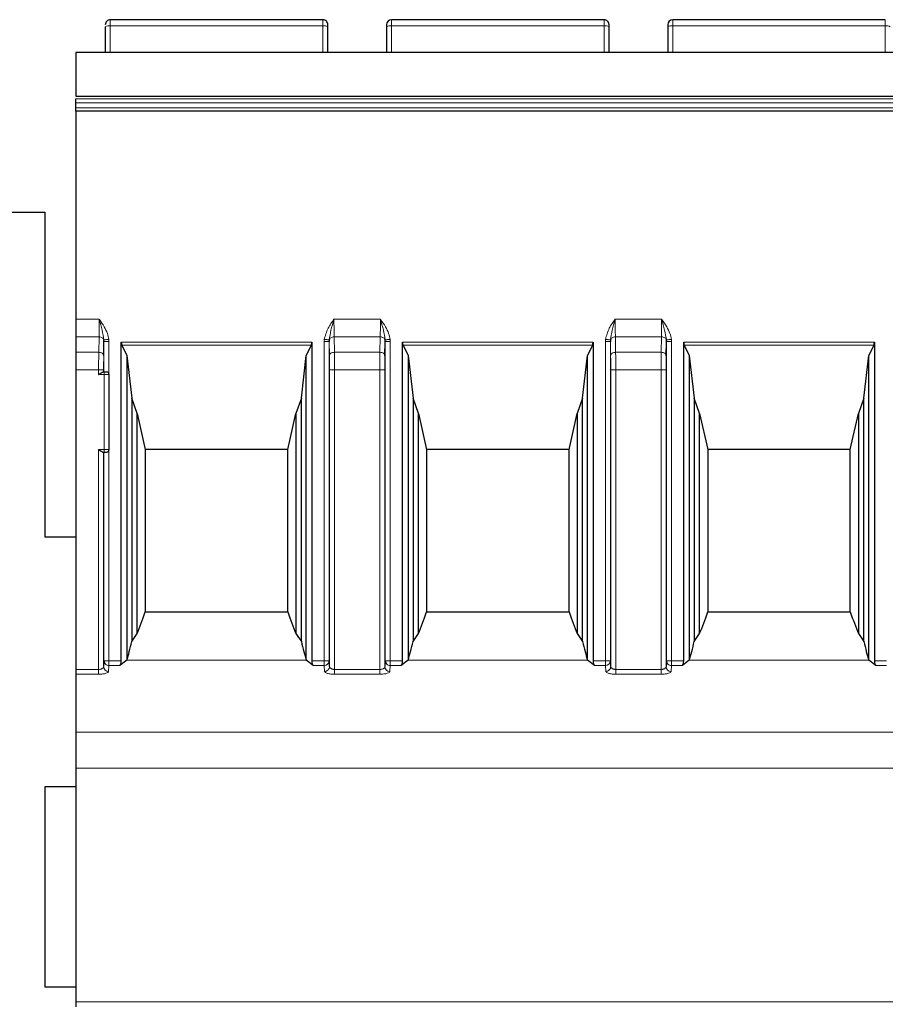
# Model space of a CAD drawing. Header units: millimetres. Extents: x 5 to 418, y 2 to 292.
# Tile 16 of 40: x 82 to 99, y 231 to 251. Entities that reach past the tile are written whole.
import ezdxf

# ---------------------------------------------------------------- set-up
doc = ezdxf.new("R2010")
doc.units = ezdxf.units.MM

msp = doc.modelspace()

# ---------------------------------------------------------------- linework, layer by layer
at = {"color": 7, "linetype": 'Continuous', "lineweight": 25}
for p, q in [((87.9287, 250.6851), (83.6787, 250.6851)), ((88.0287, 250.5438), (88.0287, 250.5851)), ((89.2037, 250.5851), (89.2037, 250.5438)), ((93.5537, 250.6851), (89.3037, 250.6851)), ((93.6537, 250.5438), (93.6537, 250.5851)), ((94.8287, 250.5851), (94.8287, 250.5438)), ((99.1787, 250.6851), (94.9287, 250.6851)), ((83.5787, 250.5438), (83.5787, 250.0351)), ((88.0287, 250.0351), (88.0287, 250.5438)), ((89.2037, 250.5438), (89.2037, 250.0351)), ((93.6537, 250.0351), (93.6537, 250.5438)), ((94.8287, 250.5438), (94.8287, 250.0351)), ((82.9912, 250.0351), (99.8662, 250.0351)), ((82.9912, 249.0189), (82.9912, 249.101)), ((82.9912, 248.9249), (82.9912, 249.0189)), ((82.9912, 248.8579), (82.9912, 248.9249)), ((99.8662, 248.8579), (82.9912, 248.8579)), ((82.9912, 248.8579), (82.9912, 244.6922)), ((78.8662, 246.8351), (82.3662, 246.8351)), ((82.3662, 246.8351), (82.3662, 240.3351)), ((82.9912, 244.6922), (82.9912, 244.3386)), ((82.9912, 244.3386), (82.9912, 244.0315)), ((83.547, 243.9608), (83.552, 244.2472)), ((83.552, 244.2472), (83.5511, 244.2783)), ((83.8977, 237.8575), (83.8977, 244.2324)), ((83.9086, 244.1725), (84.0087, 243.9652)), ((87.6989, 244.1725), (87.5987, 243.9652)), ((87.7097, 244.2324), (87.7097, 237.8575)), ((88.0563, 244.2783), (88.0554, 244.2472)), ((89.172, 243.9608), (89.177, 244.2472)), ((89.177, 244.2472), (89.1761, 244.2783)), ((89.5227, 237.8575), (89.5227, 244.2324)), ((89.5336, 244.1725), (89.6337, 243.9652)), ((93.3239, 244.1725), (93.2237, 243.9652)), ((93.3347, 244.2324), (93.3347, 237.8575)), ((93.6813, 244.2783), (93.6804, 244.2472)), ((94.797, 243.9608), (94.802, 244.2472)), ((94.802, 244.2472), (94.8011, 244.2783)), ((95.1477, 237.8575), (95.1477, 244.2324)), ((95.1586, 244.1725), (95.2587, 243.9652)), ((98.9489, 244.1725), (98.8487, 243.9652)), ((98.9597, 244.2324), (98.9597, 237.8575)), ((82.9912, 244.0315), (82.9912, 243.678)), ((84.0087, 243.9652), (84.0087, 237.8697)), ((84.0087, 243.9652), (84.108, 243.1099)), ((87.4994, 243.1099), (87.5987, 243.9652)), ((87.5987, 237.8697), (87.5987, 243.9652)), ((89.6337, 243.9652), (89.6337, 237.8697)), ((89.6337, 243.9652), (89.733, 243.1099)), ((93.1244, 243.1099), (93.2237, 243.9652)), ((93.2237, 237.8697), (93.2237, 243.9652)), ((95.2587, 243.9652), (95.2587, 237.8697)), ((95.2587, 243.9652), (95.358, 243.1099)), ((98.7494, 243.1099), (98.8487, 243.9652)), ((98.8487, 237.8697), (98.8487, 243.9652)), ((82.9912, 243.678), (82.9912, 237.6855)), ((83.5537, 243.6351), (83.5316, 243.6351)), ((83.6537, 242.0851), (83.6537, 243.5851)), ((84.2152, 242.8085), (84.108, 243.1099)), ((84.108, 243.1099), (84.108, 238.245)), ((87.4994, 243.1099), (87.3922, 242.8085)), ((87.4994, 238.245), (87.4994, 243.1099)), ((89.8402, 242.8085), (89.733, 243.1099)), ((89.733, 243.1099), (89.733, 238.245)), ((93.1244, 243.1099), (93.0172, 242.8085)), ((93.1244, 238.245), (93.1244, 243.1099)), ((95.4652, 242.8085), (95.358, 243.1099)), ((95.358, 243.1099), (95.358, 238.245)), ((98.7494, 243.1099), (98.6422, 242.8085)), ((98.7494, 238.245), (98.7494, 243.1099)), ((84.2152, 242.8085), (84.3787, 242.0851)), ((84.2152, 238.402), (84.2152, 242.8085)), ((87.2287, 242.0851), (87.3922, 242.8085)), ((87.3922, 242.8085), (87.3922, 238.402)), ((89.8402, 242.8085), (90.0037, 242.0851)), ((89.8402, 238.402), (89.8402, 242.8085)), ((92.8537, 242.0851), (93.0172, 242.8085)), ((93.0172, 242.8085), (93.0172, 238.402)), ((95.4652, 242.8085), (95.6287, 242.0851)), ((95.4652, 238.402), (95.4652, 242.8085)), ((98.4787, 242.0851), (98.6422, 242.8085)), ((98.6422, 242.8085), (98.6422, 238.402)), ((83.5316, 242.0351), (83.5537, 242.0351)), ((87.2287, 242.0851), (84.3787, 242.0851)), ((84.3787, 242.0851), (84.3787, 238.8351)), ((87.2287, 238.8351), (87.2287, 242.0851)), ((92.8537, 242.0851), (90.0037, 242.0851)), ((90.0037, 242.0851), (90.0037, 238.8351)), ((92.8537, 238.8351), (92.8537, 242.0851)), ((98.4787, 242.0851), (95.6287, 242.0851)), ((95.6287, 242.0851), (95.6287, 238.8351)), ((98.4787, 238.8351), (98.4787, 242.0851)), ((82.3662, 240.3351), (82.9912, 240.3351)), ((84.3787, 238.8351), (87.2287, 238.8351)), ((90.0037, 238.8351), (92.8537, 238.8351)), ((95.6287, 238.8351), (98.4787, 238.8351)), ((83.552, 237.8575), (83.545, 237.7419)), ((84.0087, 237.8697), (83.8713, 237.7614)), ((87.7361, 237.7614), (87.5987, 237.8697)), ((88.0625, 237.7419), (88.0554, 237.8575)), ((89.177, 237.8575), (89.17, 237.7419)), ((89.6337, 237.8697), (89.4963, 237.7614)), ((93.3611, 237.7614), (93.2237, 237.8697)), ((93.6875, 237.7419), (93.6804, 237.8575)), ((94.802, 237.8575), (94.795, 237.7419)), ((95.2587, 237.8697), (95.1213, 237.7614)), ((98.9861, 237.7614), (98.8487, 237.8697)), ((82.9912, 237.6855), (82.9912, 237.5894)), ((82.9912, 237.5894), (82.9912, 236.4326)), ((82.9912, 236.4326), (82.9912, 235.7116)), ((82.9912, 235.7116), (82.9912, 231.0351)), ((82.9912, 235.3351), (82.3662, 235.3351)), ((82.3662, 235.3351), (82.3662, 231.3351)), ((82.3662, 231.3351), (82.9912, 231.3351)), ((82.9912, 231.0351), (82.9912, 230.9351))]:
    msp.add_line(p, q, dxfattribs=at)
at = {"color": 7, "linetype": 'Continuous', "lineweight": 18}
for p, q in [((83.6787, 250.5611), (83.6787, 250.6851)), ((87.9287, 250.5611), (87.9287, 250.6851)), ((89.3037, 250.5611), (89.3037, 250.6851)), ((93.5537, 250.5611), (93.5537, 250.6851)), ((94.9287, 250.5611), (94.9287, 250.6851)), ((99.1787, 250.5611), (99.1787, 250.6851)), ((83.6787, 250.0351), (83.6787, 250.5611)), ((87.9287, 250.5611), (83.6787, 250.5611)), ((87.9287, 250.0351), (87.9287, 250.5611)), ((89.3037, 250.0351), (89.3037, 250.5611)), ((93.5537, 250.5611), (89.3037, 250.5611)), ((93.5537, 250.0351), (93.5537, 250.5611)), ((94.9287, 250.0351), (94.9287, 250.5611)), ((99.1787, 250.5611), (94.9287, 250.5611)), ((99.1787, 250.0351), (99.1787, 250.5611)), ((99.8662, 250.0281), (82.9912, 250.0281)), ((99.8662, 249.101), (82.9912, 249.101)), ((82.9912, 249.0189), (99.8662, 249.0189)), ((82.9912, 248.9249), (99.8662, 248.9249)), ((82.9912, 244.6922), (83.4554, 244.6922)), ((88.152, 244.6922), (89.0804, 244.6922)), ((93.777, 244.6922), (94.7054, 244.6922)), ((83.4524, 244.3386), (82.9912, 244.3386)), ((83.447, 244.0315), (83.4524, 244.3386)), ((83.6498, 244.2887), (83.652, 244.2472)), ((87.9554, 244.2472), (87.9576, 244.2887)), ((88.155, 244.3386), (88.1604, 244.0315)), ((89.0774, 244.3386), (88.155, 244.3386)), ((89.072, 244.0315), (89.0774, 244.3386)), ((89.2748, 244.2887), (89.277, 244.2472)), ((93.5804, 244.2472), (93.5826, 244.2887)), ((93.78, 244.3386), (93.7854, 244.0315)), ((94.7024, 244.3386), (93.78, 244.3386)), ((94.7024, 244.3386), (94.697, 244.0315)), ((94.8998, 244.2887), (94.902, 244.2472)), ((83.552, 243.6351), (83.552, 244.2472)), ((83.652, 244.2472), (83.652, 243.5981)), ((83.8977, 244.2324), (87.7097, 244.2324)), ((83.9086, 244.1725), (87.6989, 244.1725)), ((87.9554, 237.8575), (87.9554, 244.2472)), ((88.0554, 244.2472), (88.0554, 237.8575)), ((88.0554, 244.2472), (88.0604, 243.9608)), ((89.177, 237.8575), (89.177, 244.2472)), ((89.277, 244.2472), (89.277, 237.8575)), ((89.5227, 244.2324), (93.3347, 244.2324)), ((89.5336, 244.1725), (93.3239, 244.1725)), ((93.5804, 237.8575), (93.5804, 244.2472)), ((93.6804, 244.2472), (93.6804, 237.8575)), ((93.6804, 244.2472), (93.6854, 243.9608)), ((94.802, 237.8575), (94.802, 244.2472)), ((94.902, 244.2472), (94.902, 237.8575)), ((95.1477, 244.2324), (98.9597, 244.2324)), ((95.1586, 244.1725), (98.9489, 244.1725)), ((83.447, 244.0315), (82.9912, 244.0315)), ((88.1604, 244.0315), (89.072, 244.0315)), ((93.7854, 244.0315), (94.697, 244.0315)), ((83.445, 243.678), (82.9912, 243.678)), ((83.445, 243.5851), (83.445, 243.678)), ((83.5537, 243.5851), (83.445, 243.5851)), ((83.545, 243.6351), (83.545, 243.678)), ((83.5537, 243.5851), (83.5537, 243.6351)), ((83.5537, 242.0851), (83.5537, 243.5851)), ((83.6537, 243.5851), (83.5537, 243.5851)), ((88.0625, 243.678), (88.0625, 237.7419)), ((88.1625, 243.678), (88.1624, 237.6855)), ((89.07, 243.678), (88.1625, 243.678)), ((89.07, 237.6855), (89.07, 243.678)), ((89.17, 237.7419), (89.17, 243.678)), ((93.6875, 243.678), (93.6875, 237.7419)), ((93.7875, 243.678), (93.7874, 237.6855)), ((94.695, 243.678), (93.7875, 243.678)), ((94.695, 237.6855), (94.695, 243.678)), ((94.795, 237.7419), (94.795, 243.678)), ((83.445, 242.0851), (83.5537, 242.0851)), ((83.445, 237.6855), (83.445, 242.0851)), ((83.545, 237.7419), (83.545, 242.0351)), ((83.552, 237.8575), (83.552, 242.0351)), ((83.5537, 242.0851), (83.6537, 242.0851)), ((83.5537, 242.0351), (83.5537, 242.0851)), ((83.652, 242.072), (83.652, 237.8575)), ((83.652, 237.8575), (83.552, 237.8575)), ((83.652, 237.7614), (83.652, 237.8575)), ((83.652, 237.8575), (83.8977, 237.8575)), ((84.0087, 237.8697), (87.5987, 237.8697)), ((87.7097, 237.8575), (87.9554, 237.8575)), ((87.9554, 237.8575), (87.9554, 237.7614)), ((88.0255, 237.8575), (87.9554, 237.8575)), ((88.0554, 237.8575), (88.0255, 237.8575)), ((89.277, 237.8575), (89.177, 237.8575)), ((89.277, 237.7614), (89.277, 237.8575)), ((89.277, 237.8575), (89.5227, 237.8575)), ((89.6337, 237.8697), (93.2237, 237.8697)), ((93.3347, 237.8575), (93.5804, 237.8575)), ((93.5804, 237.8575), (93.5804, 237.7614)), ((93.6505, 237.8575), (93.5804, 237.8575)), ((93.6804, 237.8575), (93.6505, 237.8575)), ((94.902, 237.8575), (94.802, 237.8575)), ((94.902, 237.7614), (94.902, 237.8575)), ((94.902, 237.8575), (95.1477, 237.8575)), ((95.2587, 237.8697), (98.8487, 237.8697)), ((98.9597, 237.8575), (99.2054, 237.8575)), ((82.9912, 237.6855), (83.445, 237.6855)), ((82.9912, 237.5894), (83.445, 237.5894)), ((83.445, 237.6855), (83.445, 237.5894)), ((83.6449, 237.6457), (83.652, 237.7614)), ((83.652, 237.7614), (83.8713, 237.7614)), ((87.7361, 237.7614), (87.9554, 237.7614)), ((87.9554, 237.7614), (87.9625, 237.6457)), ((88.1624, 237.6855), (89.07, 237.6855)), ((88.1625, 237.5894), (89.07, 237.5894)), ((89.07, 237.5894), (89.07, 237.6855)), ((89.2699, 237.6457), (89.277, 237.7614)), ((89.277, 237.7614), (89.4963, 237.7614)), ((93.3611, 237.7614), (93.5804, 237.7614)), ((93.5804, 237.7614), (93.5875, 237.6457)), ((93.7874, 237.6855), (94.695, 237.6855)), ((93.7875, 237.5894), (94.695, 237.5894)), ((94.695, 237.5894), (94.695, 237.6855)), ((94.8949, 237.6457), (94.902, 237.7614)), ((94.902, 237.7614), (95.1213, 237.7614)), ((98.9861, 237.7614), (99.2054, 237.7614)), ((99.8662, 236.4326), (82.9912, 236.4326)), ((99.8662, 235.7116), (82.9912, 235.7116)), ((82.9912, 231.0351), (99.8662, 231.0351))]:
    msp.add_line(p, q, dxfattribs=at)
at = {"color": 7, "linetype": 'Continuous', "lineweight": 25, "flags": 128}
msp.add_lwpolyline([(82.9912, 249.1524), (92.1398, 249.1523), (94.7871, 249.1523), (96.6277, 249.1523), (99.8662, 249.1524)], dxfattribs=at)
at = {"color": 7, "linetype": 'Continuous', "lineweight": 25}
for centre, radius, start, end in [((83.6787, 250.5851), 0.1, 90, 180.00021), ((87.9287, 250.5851), 0.1, 359.99984, 90), ((89.3037, 250.5851), 0.1, 90, 180), ((93.5537, 250.5851), 0.1, 359.99984, 90), ((94.9287, 250.5851), 0.1, 90, 180), ((83.6037, 243.5851), 0.05, 0, 90.00292), ((83.6037, 242.0851), 0.05, 270, 0), ((83.6468, 237.8584), 0.0948, 180.52675, 226.43104), ((89.2718, 237.8584), 0.0948, 180.52675, 226.43104), ((94.8968, 237.8584), 0.0948, 180.52675, 226.43104)]:
    msp.add_arc(centre, radius, start, end, dxfattribs=at)
at = {"color": 7, "linetype": 'Continuous', "lineweight": 18}
for centre, radius, start, end in [((83.6545, 250.4041), 0.1589, 81.22038, 118.48187), ((87.953, 250.4041), 0.1589, 61.51826, 98.77956), ((89.2795, 250.4041), 0.1589, 81.22049, 118.48169), ((93.578, 250.4041), 0.1589, 61.51826, 98.77956), ((94.9045, 250.4041), 0.1589, 81.22049, 118.48169), ((99.203, 250.4041), 0.1589, 61.51826, 98.77956), ((83.6522, 237.8639), 0.1025, 226.3631, 269.88651), ((87.9568, 237.8601), 0.0987, 269.21716, 358.52847), ((89.2772, 237.8639), 0.1025, 226.3631, 269.88651), ((93.5818, 237.8601), 0.0987, 269.21716, 358.52847), ((94.9022, 237.8639), 0.1025, 226.3631, 269.88651), ((83.6436, 237.7444), 0.0987, 181.47153, 270.78284), ((89.2686, 237.7444), 0.0987, 181.47153, 270.78284), ((94.8936, 237.7444), 0.0987, 181.47153, 270.78284)]:
    msp.add_arc(centre, radius, start, end, dxfattribs=at)
at = {"color": 7, "linetype": 'Continuous', "lineweight": 25}
for centre, major_axis, ratio, start_param, end_param in [((83.925, 244.2324), (0, 0.075), 0.3639702, 1.5707963, 2.4958208), ((87.6824, 244.2324), (0, 0.075), 0.3639702, 3.7873645, 4.712389), ((89.55, 244.2324), (0, 0.075), 0.3639702, 1.5707963, 2.4958208), ((93.3074, 244.2324), (0, 0.075), 0.3639702, 3.7873645, 4.712389), ((95.175, 244.2324), (0, 0.075), 0.3639702, 1.5707963, 2.4958208), ((98.9324, 244.2324), (0, 0.075), 0.3639702, 3.7873645, 4.712389), ((83.2546, 252.1838), (0, 14.891), 0.1703341, 3.5300052, 3.6007447), ((88.3528, 252.1838), (0, 14.891), 0.1703341, 2.6824407, 2.7531801), ((88.8796, 252.1838), (0, 14.891), 0.1703341, 3.5300052, 3.6007447), ((93.9778, 252.1838), (0, 14.891), 0.1703341, 2.6824407, 2.7531801), ((94.5046, 252.1838), (0, 14.891), 0.1703341, 3.5300052, 3.6007447), ((99.6028, 252.1838), (0, 14.891), 0.1703341, 2.6824407, 2.7531801), ((82.7041, 252.1838), (0, 14.891), 0.2679492, 3.5011478, 3.5300052), ((88.9033, 252.1838), (0, 14.891), 0.2679492, 2.7531801, 2.7820375), ((88.3291, 252.1838), (0, 14.891), 0.2679492, 3.5011478, 3.5300052), ((94.5283, 252.1838), (0, 14.891), 0.2679492, 2.7531801, 2.7820375), ((93.9541, 252.1838), (0, 14.891), 0.2679492, 3.5011478, 3.5300052), ((100.1533, 252.1838), (0, 14.891), 0.2679492, 2.7531801, 2.7820375), ((83.6496, 252.1838), (0, 14.891), 0.0874887, 3.4208453, 3.5011478), ((87.9578, 252.1838), (0, 14.891), 0.0874887, 2.7820375, 2.86234), ((89.2746, 252.1838), (0, 14.891), 0.0874887, 3.4208453, 3.5011478), ((93.5828, 252.1838), (0, 14.891), 0.0874887, 2.7820375, 2.86234), ((94.8996, 252.1838), (0, 14.891), 0.0874887, 3.4208453, 3.5011478), ((99.2078, 252.1838), (0, 14.891), 0.0874887, 2.7820375, 2.86234), ((83.8613, 237.8575), (0, 0.1), 0.3639702, 3.4208453, 4.712389), ((87.7461, 237.8575), (0, 0.1), 0.3639702, 1.5707963, 2.86234), ((89.4863, 237.8575), (0, 0.1), 0.3639702, 3.4208453, 4.712389), ((93.3711, 237.8575), (0, 0.1), 0.3639702, 1.5707963, 2.86234), ((95.1113, 237.8575), (0, 0.1), 0.3639702, 3.4208453, 4.712389), ((98.9961, 237.8575), (0, 0.1), 0.3639702, 1.5707963, 2.86234)]:
    msp.add_ellipse(centre, major_axis=major_axis, ratio=ratio, start_param=start_param, end_param=end_param, dxfattribs=at)
for points, knots in [([(82.9912, 250.0281), (82.9912, 250.0215), (82.9912, 250.0082), (82.9912, 249.9501), (82.9912, 249.8441), (82.9912, 249.651), (82.9912, 249.4543), (82.9912, 249.2948), (82.9912, 249.2161), (82.9912, 249.1681), (82.9912, 249.1586), (82.9912, 249.1546)], [0, 0, 0, 0, 0.0754116, 0.1507041, 0.2535272, 0.4245827, 0.695134, 0.7896296, 0.8848227, 0.95125, 1, 1, 1, 1]), ([(83.445, 243.5851), (83.4454, 243.5854), (83.4504, 243.5889), (83.4671, 243.6008), (83.4914, 243.6173), (83.5161, 243.632), (83.5267, 243.6341), (83.5316, 243.6351)], [0, 0, 0, 0, 0.0120572, 0.1589954, 0.5234371, 0.7821766, 1, 1, 1, 1]), ([(83.6037, 243.6351), (83.603, 243.6351), (83.6017, 243.6351), (83.5917, 243.6351), (83.5818, 243.6351), (83.5702, 243.6351), (83.5603, 243.6351), (83.5537, 243.6351)], [0, 0, 0, 0, 0.2480359, 0.4991028, 0.6261667, 0.7487051, 1, 1, 1, 1]), ([(83.445, 242.0851), (83.4454, 242.0848), (83.4504, 242.0812), (83.4671, 242.0694), (83.4914, 242.0529), (83.5161, 242.0382), (83.5267, 242.036), (83.5316, 242.0351)], [0, 0, 0, 0, 0.0120572, 0.1589961, 0.5234394, 0.78218, 1, 1, 1, 1]), ([(83.5537, 242.0351), (83.5603, 242.0351), (83.5702, 242.0351), (83.5818, 242.0351), (83.5917, 242.0351), (83.6017, 242.0351), (83.603, 242.0351), (83.6037, 242.0351)], [0, 0, 0, 0, 0.25129544, 0.37383369, 0.50089724, 0.75196348, 1, 1, 1, 1])]:
    msp.add_open_spline(points, degree=3, knots=knots, dxfattribs=at)
at = {"color": 7, "linetype": 'Continuous', "lineweight": 18}
for points, knots in [([(83.4554, 244.6922), (83.4553, 244.6286), (83.4551, 244.5317), (83.4538, 244.4146), (83.4528, 244.3642), (83.4524, 244.3386)], [0, 0, 0, 0, 0.4849908, 0.7390196, 1, 1, 1, 1]), ([(83.5511, 244.2783), (83.5406, 244.3431), (83.5184, 244.4793), (83.4771, 244.619), (83.4554, 244.6922)], [0, 0, 0, 0, 0.47608402, 1, 1, 1, 1]), ([(83.4554, 244.6922), (83.4574, 244.6896), (83.4937, 244.6405), (83.5542, 244.5493), (83.6244, 244.4178), (83.6418, 244.3293), (83.6498, 244.2887)], [0, 0, 0, 0, 0.0215316, 0.4046563, 0.7270073, 1, 1, 1, 1]), ([(87.9576, 244.2887), (87.9785, 244.3648), (88.0188, 244.5112), (88.1088, 244.6335), (88.152, 244.6922)], [0, 0, 0, 0, 0.5194225, 1, 1, 1, 1]), ([(88.152, 244.6922), (88.1303, 244.619), (88.089, 244.4793), (88.0669, 244.3432), (88.0563, 244.2783)], [0, 0, 0, 0, 0.5238878, 1, 1, 1, 1]), ([(88.155, 244.3386), (88.1542, 244.3904), (88.1524, 244.4938), (88.1521, 244.6262), (88.152, 244.6922)], [0, 0, 0, 0, 0.5013234, 1, 1, 1, 1]), ([(89.0804, 244.6922), (89.0803, 244.6286), (89.0801, 244.5317), (89.0788, 244.4146), (89.0778, 244.3642), (89.0774, 244.3386)], [0, 0, 0, 0, 0.4849908, 0.7390196, 1, 1, 1, 1]), ([(89.1761, 244.2783), (89.1656, 244.3431), (89.1434, 244.4793), (89.1021, 244.619), (89.0804, 244.6922)], [0, 0, 0, 0, 0.476084, 1, 1, 1, 1]), ([(89.0804, 244.6922), (89.0824, 244.6896), (89.1187, 244.6405), (89.1792, 244.5493), (89.2494, 244.4178), (89.2668, 244.3293), (89.2748, 244.2887)], [0, 0, 0, 0, 0.0215316, 0.4046563, 0.7270073, 1, 1, 1, 1]), ([(93.5826, 244.2887), (93.6035, 244.3648), (93.6438, 244.5112), (93.7338, 244.6335), (93.777, 244.6922)], [0, 0, 0, 0, 0.51942248, 1, 1, 1, 1]), ([(93.777, 244.6922), (93.7553, 244.619), (93.714, 244.4793), (93.6919, 244.3432), (93.6813, 244.2783)], [0, 0, 0, 0, 0.52388783, 1, 1, 1, 1]), ([(93.78, 244.3386), (93.7792, 244.3904), (93.7774, 244.4938), (93.7771, 244.6262), (93.777, 244.6922)], [0, 0, 0, 0, 0.50132343, 1, 1, 1, 1]), ([(94.7054, 244.6922), (94.7053, 244.6286), (94.7051, 244.5317), (94.7038, 244.4146), (94.7028, 244.3642), (94.7024, 244.3386)], [0, 0, 0, 0, 0.4849908, 0.7390196, 1, 1, 1, 1]), ([(94.8011, 244.2783), (94.7906, 244.3431), (94.7684, 244.4793), (94.7271, 244.619), (94.7054, 244.6922)], [0, 0, 0, 0, 0.476084, 1, 1, 1, 1]), ([(94.7054, 244.6922), (94.7074, 244.6896), (94.7437, 244.6405), (94.8042, 244.5493), (94.8744, 244.4178), (94.8918, 244.3293), (94.8998, 244.2887)], [0, 0, 0, 0, 0.0215316, 0.4046563, 0.7270073, 1, 1, 1, 1]), ([(83.5511, 244.2783), (83.548, 244.2864), (83.5419, 244.3027), (83.5184, 244.3222), (83.4877, 244.3358), (83.4641, 244.3377), (83.4524, 244.3386)], [0, 0, 0, 0, 0.2499993, 0.4999996, 0.7499998, 1, 1, 1, 1]), ([(83.5511, 244.2783), (83.5537, 244.2786), (83.559, 244.2792), (83.5825, 244.2816), (83.6142, 244.285), (83.6382, 244.2875), (83.6498, 244.2887)], [0, 0, 0, 0, 0.2416153, 0.5000026, 0.7583885, 1, 1, 1, 1]), ([(88.0563, 244.2783), (88.0538, 244.2786), (88.0485, 244.2792), (88.0254, 244.2816), (87.9937, 244.2849), (87.9694, 244.2875), (87.9576, 244.2887)], [0, 0, 0, 0, 0.2379363, 0.4948975, 0.7546706, 1, 1, 1, 1]), ([(88.0563, 244.2783), (88.0594, 244.2864), (88.0655, 244.3027), (88.089, 244.3222), (88.1198, 244.3358), (88.1433, 244.3377), (88.155, 244.3386)], [0, 0, 0, 0, 0.2499993, 0.4999996, 0.7499998, 1, 1, 1, 1]), ([(89.0774, 244.3386), (89.0891, 244.3377), (89.1127, 244.3358), (89.1434, 244.3222), (89.1669, 244.3027), (89.173, 244.2864), (89.1761, 244.2783)], [0, 0, 0, 0, 0.2500002, 0.5000004, 0.7500007, 1, 1, 1, 1]), ([(89.1761, 244.2783), (89.1787, 244.2786), (89.184, 244.2792), (89.2075, 244.2816), (89.2392, 244.285), (89.2632, 244.2875), (89.2748, 244.2887)], [0, 0, 0, 0, 0.2416153, 0.5000026, 0.7583885, 1, 1, 1, 1]), ([(93.6813, 244.2783), (93.6788, 244.2786), (93.6735, 244.2792), (93.6504, 244.2816), (93.6187, 244.2849), (93.5944, 244.2875), (93.5826, 244.2887)], [0, 0, 0, 0, 0.2379363, 0.4948975, 0.7546706, 1, 1, 1, 1]), ([(93.6813, 244.2783), (93.6844, 244.2864), (93.6905, 244.3027), (93.714, 244.3222), (93.7448, 244.3358), (93.7683, 244.3377), (93.78, 244.3386)], [0, 0, 0, 0, 0.2499993, 0.4999996, 0.7499998, 1, 1, 1, 1]), ([(94.8011, 244.2783), (94.798, 244.2864), (94.7919, 244.3027), (94.7684, 244.3222), (94.7377, 244.3358), (94.7141, 244.3377), (94.7024, 244.3386)], [0, 0, 0, 0, 0.2499993, 0.4999996, 0.7499998, 1, 1, 1, 1]), ([(94.8011, 244.2783), (94.8037, 244.2786), (94.809, 244.2792), (94.8325, 244.2816), (94.8642, 244.285), (94.8882, 244.2875), (94.8998, 244.2887)], [0, 0, 0, 0, 0.2416153, 0.5000026, 0.7583885, 1, 1, 1, 1]), ([(83.445, 243.678), (83.4451, 243.7416), (83.4452, 243.8385), (83.4461, 243.9556), (83.4467, 244.006), (83.447, 244.0315)], [0, 0, 0, 0, 0.485236, 0.7392048, 1, 1, 1, 1]), ([(83.545, 243.678), (83.545, 243.7309), (83.5452, 243.8368), (83.5464, 243.9195), (83.547, 243.9608)], [0, 0, 0, 0, 0.5001435, 1, 1, 1, 1]), ([(88.0604, 243.9608), (88.061, 243.9195), (88.0622, 243.8368), (88.0624, 243.7309), (88.0625, 243.678)], [0, 0, 0, 0, 0.4999406, 1, 1, 1, 1]), ([(88.1604, 244.0315), (88.1607, 244.006), (88.1613, 243.9556), (88.1622, 243.8385), (88.1624, 243.7416), (88.1625, 243.678)], [0, 0, 0, 0, 0.2607955, 0.5147643, 1, 1, 1, 1]), ([(89.07, 243.678), (89.0701, 243.7416), (89.0702, 243.8385), (89.0711, 243.9556), (89.0717, 244.006), (89.072, 244.0315)], [0, 0, 0, 0, 0.485236, 0.7392048, 1, 1, 1, 1]), ([(89.17, 243.678), (89.17, 243.7309), (89.1702, 243.8368), (89.1714, 243.9195), (89.172, 243.9608)], [0, 0, 0, 0, 0.5001435, 1, 1, 1, 1]), ([(93.6854, 243.9608), (93.686, 243.9195), (93.6872, 243.8368), (93.6874, 243.7309), (93.6875, 243.678)], [0, 0, 0, 0, 0.4999406, 1, 1, 1, 1]), ([(93.7854, 244.0315), (93.7857, 244.006), (93.7863, 243.9556), (93.7872, 243.8385), (93.7874, 243.7416), (93.7875, 243.678)], [0, 0, 0, 0, 0.2607955, 0.5147643, 1, 1, 1, 1]), ([(94.695, 243.678), (94.6951, 243.7416), (94.6952, 243.8385), (94.6961, 243.9556), (94.6967, 244.006), (94.697, 244.0315)], [0, 0, 0, 0, 0.485236, 0.7392048, 1, 1, 1, 1]), ([(94.795, 243.678), (94.795, 243.7309), (94.7952, 243.8368), (94.7964, 243.9195), (94.797, 243.9608)], [0, 0, 0, 0, 0.5001435, 1, 1, 1, 1]), ([(83.445, 237.6855), (83.4516, 237.6857), (83.4651, 237.6862), (83.4847, 237.6899), (83.5033, 237.6958), (83.5217, 237.7051), (83.5399, 237.7206), (83.5431, 237.734), (83.545, 237.7419)], [0, 0, 0, 0, 0.1184731, 0.2423108, 0.3728933, 0.511399, 0.7150072, 1, 1, 1, 1]), ([(83.445, 237.5894), (83.4589, 237.5896), (83.4871, 237.5901), (83.5268, 237.594), (83.5628, 237.5999), (83.6011, 237.6097), (83.6361, 237.6251), (83.642, 237.6388), (83.6449, 237.6457)], [0, 0, 0, 0, 0.1325124, 0.2671005, 0.3953711, 0.527642, 0.7624024, 1, 1, 1, 1]), ([(87.9625, 237.6457), (87.966, 237.6382), (87.973, 237.6232), (88.02, 237.6045), (88.0752, 237.5943), (88.1243, 237.59), (88.1497, 237.5896), (88.1625, 237.5894)], [0, 0, 0, 0, 0.2595225, 0.5141041, 0.7585282, 0.878895, 1, 1, 1, 1]), ([(88.0625, 237.7419), (88.0632, 237.7373), (88.0645, 237.7288), (88.0741, 237.7149), (88.0888, 237.7029), (88.1081, 237.6943), (88.1255, 237.6893), (88.1438, 237.6861), (88.1563, 237.6857), (88.1624, 237.6855)], [0, 0, 0, 0, 0.165929, 0.3096489, 0.5301871, 0.6561172, 0.7757175, 0.88997, 1, 1, 1, 1]), ([(89.07, 237.6855), (89.0766, 237.6857), (89.0901, 237.6862), (89.1097, 237.6899), (89.1283, 237.6958), (89.1467, 237.7051), (89.1649, 237.7206), (89.1681, 237.734), (89.17, 237.7419)], [0, 0, 0, 0, 0.1184731, 0.2423108, 0.3728933, 0.511399, 0.7150072, 1, 1, 1, 1]), ([(89.07, 237.5894), (89.0839, 237.5896), (89.1121, 237.5901), (89.1518, 237.594), (89.1878, 237.5999), (89.2261, 237.6097), (89.2611, 237.6251), (89.267, 237.6388), (89.2699, 237.6457)], [0, 0, 0, 0, 0.1325124, 0.2671005, 0.3953711, 0.527642, 0.7624024, 1, 1, 1, 1]), ([(93.5875, 237.6457), (93.591, 237.6382), (93.598, 237.6232), (93.645, 237.6045), (93.7002, 237.5943), (93.7493, 237.59), (93.7747, 237.5896), (93.7875, 237.5894)], [0, 0, 0, 0, 0.2595225, 0.5141041, 0.7585282, 0.878895, 1, 1, 1, 1]), ([(93.6875, 237.7419), (93.6882, 237.7373), (93.6895, 237.7288), (93.6991, 237.7149), (93.7138, 237.7029), (93.7331, 237.6943), (93.7505, 237.6893), (93.7688, 237.6861), (93.7813, 237.6857), (93.7874, 237.6855)], [0, 0, 0, 0, 0.16592901, 0.30964888, 0.53018712, 0.65611722, 0.77571751, 0.88996998, 1, 1, 1, 1]), ([(94.695, 237.6855), (94.7016, 237.6857), (94.7151, 237.6862), (94.7347, 237.6899), (94.7533, 237.6958), (94.7717, 237.7051), (94.7899, 237.7206), (94.7931, 237.734), (94.795, 237.7419)], [0, 0, 0, 0, 0.1184731, 0.2423108, 0.3728933, 0.511399, 0.7150072, 1, 1, 1, 1]), ([(94.695, 237.5894), (94.7089, 237.5896), (94.7371, 237.5901), (94.7768, 237.594), (94.8128, 237.5999), (94.8511, 237.6097), (94.8861, 237.6251), (94.892, 237.6388), (94.8949, 237.6457)], [0, 0, 0, 0, 0.13251242, 0.26710054, 0.39537113, 0.52764198, 0.76240237, 1, 1, 1, 1])]:
    msp.add_open_spline(points, degree=3, knots=knots, dxfattribs=at)
for points in [[(83.552, 244.2472), (83.5537, 244.2472), (83.5571, 244.2472), (83.5803, 244.2472), (83.6131, 244.2472), (83.639, 244.2472), (83.652, 244.2472)], [(88.0554, 244.2472), (88.0537, 244.2472), (88.0503, 244.2472), (88.0271, 244.2472), (87.9943, 244.2472), (87.9684, 244.2472), (87.9554, 244.2472)], [(89.177, 244.2472), (89.1787, 244.2472), (89.1821, 244.2472), (89.2053, 244.2472), (89.2381, 244.2472), (89.264, 244.2472), (89.277, 244.2472)], [(93.6804, 244.2472), (93.6787, 244.2472), (93.6753, 244.2472), (93.6521, 244.2472), (93.6193, 244.2472), (93.5934, 244.2472), (93.5804, 244.2472)], [(94.802, 244.2472), (94.8037, 244.2472), (94.8071, 244.2472), (94.8303, 244.2472), (94.8631, 244.2472), (94.889, 244.2472), (94.902, 244.2472)], [(83.547, 243.9608), (83.5454, 243.97), (83.5421, 243.9884), (83.5189, 244.0117), (83.486, 244.028), (83.46, 244.0304), (83.447, 244.0315)], [(88.0604, 243.9608), (88.0621, 243.97), (88.0653, 243.9884), (88.0885, 244.0117), (88.1214, 244.028), (88.1474, 244.0304), (88.1604, 244.0315)], [(89.072, 244.0315), (89.085, 244.0304), (89.111, 244.028), (89.1439, 244.0117), (89.1671, 243.9884), (89.1704, 243.97), (89.172, 243.9608)], [(93.6854, 243.9608), (93.6871, 243.97), (93.6903, 243.9884), (93.7135, 244.0117), (93.7464, 244.028), (93.7724, 244.0304), (93.7854, 244.0315)], [(94.697, 244.0315), (94.71, 244.0304), (94.736, 244.028), (94.7689, 244.0117), (94.7921, 243.9884), (94.7954, 243.97), (94.797, 243.9608)], [(83.545, 243.678), (83.5433, 243.678), (83.5399, 243.678), (83.5167, 243.678), (83.4838, 243.678), (83.4579, 243.678), (83.445, 243.678)], [(88.1625, 243.678), (88.1495, 243.678), (88.1236, 243.678), (88.0908, 243.678), (88.0676, 243.678), (88.0642, 243.678), (88.0625, 243.678)], [(89.17, 243.678), (89.1683, 243.678), (89.1649, 243.678), (89.1417, 243.678), (89.1088, 243.678), (89.0829, 243.678), (89.07, 243.678)], [(93.7875, 243.678), (93.7745, 243.678), (93.7486, 243.678), (93.7158, 243.678), (93.6926, 243.678), (93.6892, 243.678), (93.6875, 243.678)], [(94.795, 243.678), (94.7933, 243.678), (94.7899, 243.678), (94.7667, 243.678), (94.7338, 243.678), (94.7079, 243.678), (94.695, 243.678)], [(87.9625, 237.6457), (87.9755, 237.6472), (88.0017, 237.6502), (88.0347, 237.6725), (88.0578, 237.7042), (88.0609, 237.7293), (88.0625, 237.7419)], [(88.1625, 237.5894), (88.1625, 237.5933), (88.1625, 237.6012), (88.1624, 237.6244), (88.1624, 237.6532), (88.1624, 237.6747), (88.1624, 237.6855)], [(93.5875, 237.6457), (93.6005, 237.6472), (93.6267, 237.6502), (93.6597, 237.6725), (93.6828, 237.7042), (93.6859, 237.7293), (93.6875, 237.7419)], [(93.7875, 237.5894), (93.7875, 237.5933), (93.7875, 237.6012), (93.7874, 237.6244), (93.7874, 237.6532), (93.7874, 237.6747), (93.7874, 237.6855)]]:
    msp.add_open_spline(points, degree=3, dxfattribs=at)

doc.saveas('drawing.dxf')
